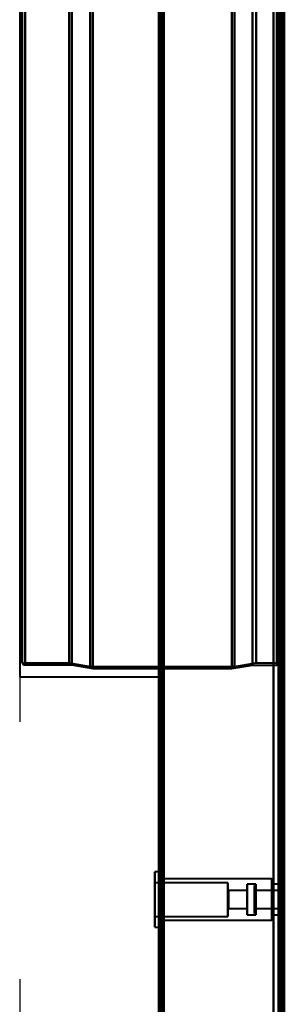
# Model space of a CAD drawing. Header units: millimetres. Extents: x -1352 to 2139, y -120 to 1210.
# Tile 24 of 87: x -780 to -704, y 586 to 869. Entities that reach past the tile are written whole.
import ezdxf

# ---------------------------------------------------------------- set-up
doc = ezdxf.new("R2010")
doc.units = ezdxf.units.MM
doc.layers.add('A-GENM', color=13, linetype='Continuous', lineweight=40)
doc.layers.add('G-IMPT', color=8, linetype='Continuous', lineweight=40)

# ---------------------------------------------------------------- blocks, each defined once
blk = doc.blocks.new('Maintenance r21 - Maintenance r21-762144-Avant')
at = {"layer": 'A-GENM'}
for p, q in [((-740, 1138), (-740, 0)), ((-740, 0), (-740, 1138))]:
    blk.add_line(p, q, dxfattribs=at)
blk = doc.blocks.new('Souche connecteur circulaire R23 - Souche connecteur circulaire R23-762143-Avant')
at = {"layer": 'A-GENM'}
for p, q in [((-740, 1080), (-780, 1080)), ((-780, 1080), (-780, 880)), ((-740, 880), (-740, 1080)), ((-780, 880), (-780, 680)), ((-740, 680), (-740, 880)), ((-780, 680), (-740, 680))]:
    blk.add_line(p, q, dxfattribs=at)
blk = doc.blocks.new('NEXA 2000 CALQUES_dwg-762145-Avant')
at = {"layer": 'G-IMPT'}
for p, q in [((-740, 1137.77), (-740, 128.97)), ((-705, 129.47), (-705, 1102.27)), ((-704.5, 1102.27), (-704.5, 129.47)), ((-740, 682.37), (-740, 1084.37)), ((-740, 682.37), (-740, 1084.37)), ((-739.5, 1084.37), (-739.5, 682.37)), ((-739.5, 1084.37), (-739.5, 682.37)), ((-706, 683.37), (-706, 1083.37)), ((-705, 1084.37), (-705, 682.37)), ((-704.3, 1082.75), (-704.3, 684)), ((-704.3, 1082.75), (-704.3, 684)), ((-740, 943.07), (-740, 288.67)), ((-779.3, 883.37), (-779.3, 684)), ((-779.3, 684), (-779.3, 883.37)), ((-778.39, 883.37), (-778.39, 683.41)), ((-778.39, 683.41), (-778.39, 883.37)), ((-765.77, 883.37), (-765.77, 684)), ((-765.77, 684), (-765.77, 883.37)), ((-765, 883.37), (-765, 683.41)), ((-765, 683.41), (-765, 883.37)), ((-759.77, 883.37), (-759.77, 682.96)), ((-759.77, 682.96), (-759.77, 883.37)), ((-759, 883.37), (-759, 682.37)), ((-759, 682.37), (-759, 883.37)), ((-740, 883.37), (-740, 682.37)), ((-739.5, 682.37), (-739.5, 883.37)), ((-719, 682.37), (-719, 883.37)), ((-719, 883.37), (-719, 682.37)), ((-718.2, 883.37), (-718.2, 682.96)), ((-718.2, 682.96), (-718.2, 883.37)), ((-713, 683.37), (-713, 883.37)), ((-713, 883.37), (-713, 683.37)), ((-711.99, 684), (-711.99, 883.37)), ((-711.99, 883.37), (-711.99, 684)), ((-706, 683.37), (-706, 883.37)), ((-706, 883.37), (-706, 683.37)), ((-705.5, 883.37), (-705.5, 682.37)), ((-705.5, 682.37), (-705.5, 883.37)), ((-705, 667.37), (-705, 883.37)), ((-705, 883.37), (-705, 682.37)), ((-705, 682.37), (-705, 883.37)), ((-705, 883.37), (-705, 667.37)), ((-704.3, 684), (-704.3, 883.37)), ((-704.3, 684), (-704.3, 883.37)), ((-704.3, 667.37), (-704.3, 883.37)), ((-704.3, 883.37), (-704.3, 667.37)), ((-705, 759.47), (-705.5, 759.47)), ((-705.5, 759.47), (-705.5, 757.87)), ((-705.5, 757.87), (-705.5, 759.47)), ((-705.5, 757.87), (-705.5, 756.27)), ((-705.5, 756.27), (-705.5, 757.87)), ((-705, 757.87), (-705, 759.47)), ((-705, 759.47), (-705, 757.87)), ((-705, 756.27), (-705, 757.87)), ((-705, 757.87), (-705, 756.27)), ((-705.5, 756.27), (-705, 756.27)), ((-705, 744.47), (-705.5, 744.47)), ((-705.5, 744.47), (-705.5, 742.87)), ((-705.5, 742.87), (-705.5, 744.47)), ((-705, 742.87), (-705, 744.47)), ((-705, 744.47), (-705, 742.87)), ((-705.5, 742.87), (-705.5, 741.27)), ((-705.5, 741.27), (-705.5, 742.87)), ((-705.5, 741.27), (-705, 741.27)), ((-705, 741.27), (-705, 742.87)), ((-705, 742.87), (-705, 741.27)), ((-705, 729.47), (-705.5, 729.47)), ((-705.5, 729.47), (-705.5, 727.87)), ((-705.5, 727.87), (-705.5, 729.47)), ((-705, 727.87), (-705, 729.47)), ((-705, 729.47), (-705, 727.87)), ((-705.5, 727.87), (-705.5, 726.27)), ((-705.5, 726.27), (-705.5, 727.87)), ((-705.5, 726.27), (-705, 726.27)), ((-705, 726.27), (-705, 727.87)), ((-705, 727.87), (-705, 726.27)), ((-779.3, 684), (-765.77, 684)), ((-778.39, 683.41), (-765, 683.41)), ((-765.77, 684), (-759.77, 682.96)), ((-765, 683.41), (-759, 682.37)), ((-719, 682.37), (-713, 683.37)), ((-718.2, 682.96), (-711.99, 684)), ((-713, 683.37), (-706, 683.37)), ((-711.99, 684), (-704.3, 684)), ((-759.77, 682.96), (-718.2, 682.96)), ((-759, 682.37), (-740, 682.37)), ((-739.5, 682.37), (-719, 682.37)), ((-705.5, 682.37), (-705, 682.37)), ((-705, 676.12), (-705.5, 676.12)), ((-705.5, 676.12), (-705.5, 672.87)), ((-705.5, 672.87), (-705.5, 676.12)), ((-705, 672.87), (-705, 676.12)), ((-705, 676.12), (-705, 672.87)), ((-705.5, 672.87), (-705.5, 669.62)), ((-705.5, 669.62), (-705.5, 672.87)), ((-705, 669.62), (-705, 672.87)), ((-705, 672.87), (-705, 669.62)), ((-705.5, 669.62), (-705, 669.62)), ((-705, 667.37), (-704.3, 667.37)), ((-740, 623.82), (-741.1, 623.82)), ((-741.1, 623.82), (-741.1, 612.83)), ((-741.1, 612.83), (-741.1, 623.82)), ((-740, 623.82), (-740, 612.83)), ((-740, 612.83), (-740, 623.82)), ((-739.5, 621.87), (-740, 621.87)), ((-740, 621.87), (-740, 615.87)), ((-707.5, 621.82), (-740, 621.82)), ((-740, 613.59), (-740, 621.82)), ((-739.5, 615.87), (-739.5, 621.87)), ((-739.5, 621.87), (-739.5, 615.87)), ((-707.1, 621.42), (-707.5, 621.82)), ((-707.5, 613.59), (-707.5, 621.82)), ((-707.5, 621.82), (-707.5, 613.59)), ((-707.1, 613.75), (-707.1, 621.42)), ((-707.1, 621.42), (-707.1, 613.75)), ((-705, 623.47), (-705.5, 623.47)), ((-705, 623.47), (-705.5, 623.47)), ((-705, 623.47), (-705.5, 623.47)), ((-705, 623.47), (-705.5, 623.47)), ((-705.5, 623.47), (-705.5, 621.87)), ((-705.5, 623.47), (-705.5, 621.87)), ((-705.5, 623.47), (-705.5, 621.87)), ((-705.5, 623.47), (-705.5, 621.87)), ((-705.5, 621.87), (-705.5, 623.47)), ((-705.5, 621.87), (-705.5, 623.47)), ((-705.5, 621.87), (-705.5, 623.47)), ((-705.5, 621.87), (-705.5, 623.47)), ((-705, 621.87), (-705.5, 621.87)), ((-705.5, 621.87), (-705.5, 620.27)), ((-705.5, 621.87), (-705.5, 620.27)), ((-705.5, 621.87), (-705.5, 620.27)), ((-705.5, 621.87), (-705.5, 620.27)), ((-705.5, 621.87), (-705.5, 615.87)), ((-705.5, 615.87), (-705.5, 621.87)), ((-705.5, 620.27), (-705.5, 621.87)), ((-705.5, 620.27), (-705.5, 621.87)), ((-705.5, 620.27), (-705.5, 621.87)), ((-705.5, 620.27), (-705.5, 621.87)), ((-705, 621.87), (-705, 623.47)), ((-705, 621.87), (-705, 623.47)), ((-705, 621.87), (-705, 623.47)), ((-705, 621.87), (-705, 623.47)), ((-705, 623.47), (-705, 621.87)), ((-705, 623.47), (-705, 621.87)), ((-705, 623.47), (-705, 621.87)), ((-705, 623.47), (-705, 621.87)), ((-705, 621.87), (-705, 615.87)), ((-705, 620.27), (-705, 621.87)), ((-705, 620.27), (-705, 621.87)), ((-705, 620.27), (-705, 621.87)), ((-705, 620.27), (-705, 621.87)), ((-705, 615.87), (-705, 621.87)), ((-705, 621.87), (-705, 620.27)), ((-705, 621.87), (-705, 620.27)), ((-705, 621.87), (-705, 620.27)), ((-705, 621.87), (-705, 620.27)), ((-720.1, 620.72), (-741.1, 620.72)), ((-741.1, 620.72), (-741.1, 614.01)), ((-741.1, 614.01), (-741.1, 620.72)), ((-741.1, 618.92), (-741.1, 607.92)), ((-741.1, 607.92), (-741.1, 618.92)), ((-740, 618.92), (-740, 607.92)), ((-740, 607.92), (-740, 618.92)), ((-740, 609.92), (-740, 618.15)), ((-720.1, 620.72), (-720.1, 614.01)), ((-720.1, 614.01), (-720.1, 620.72)), ((-719.9, 618.42), (-720.1, 618.62)), ((-720.1, 618.62), (-720.1, 614.82)), ((-720.1, 614.82), (-720.1, 618.62)), ((-714.6, 618.42), (-719.9, 618.42)), ((-719.9, 618.42), (-719.9, 614.9)), ((-719.9, 614.9), (-719.9, 618.42)), ((-712.1, 620.32), (-714.6, 620.32)), ((-714.6, 620.32), (-714.6, 614.17)), ((-714.6, 614.17), (-714.6, 620.32)), ((-714.6, 618.42), (-714.6, 614.9)), ((-714.6, 614.9), (-714.6, 618.42)), ((-712.1, 620.32), (-712.5, 619.92)), ((-712.5, 619.92), (-712.5, 615.87)), ((-712.5, 615.87), (-712.5, 619.92)), ((-712.3, 618.42), (-712.5, 618.62)), ((-712.5, 618.62), (-712.5, 615.87)), ((-712.5, 615.87), (-712.5, 618.62)), ((-705, 618.42), (-712.3, 618.42)), ((-712.3, 618.42), (-712.3, 616.85)), ((-712.3, 618.42), (-712.3, 618.23)), ((-712.3, 615.87), (-712.3, 618.42)), ((-712.3, 618.23), (-712.3, 614.9)), ((-712.3, 615.87), (-712.3, 618.23)), ((-712.1, 620.32), (-712.1, 615.87)), ((-712.1, 615.87), (-712.1, 620.32)), ((-707.5, 609.92), (-707.5, 618.15)), ((-707.5, 618.15), (-707.5, 609.92)), ((-705, 620.32), (-707.1, 620.32)), ((-707.1, 614.17), (-707.1, 620.32)), ((-707.1, 620.32), (-707.1, 614.17)), ((-705.5, 620.27), (-705, 620.27)), ((-705.5, 620.27), (-705, 620.27)), ((-705.5, 620.27), (-705, 620.27)), ((-705.5, 620.27), (-705, 620.27)), ((-705, 620.32), (-705, 614.17)), ((-705, 615.87), (-705, 620.32)), ((-705, 618.42), (-705, 615.87)), ((-705, 614.9), (-705, 618.42)), ((-741.1, 617.73), (-741.1, 611.02)), ((-741.1, 611.02), (-741.1, 617.73)), ((-740, 615.87), (-740, 609.87)), ((-739.5, 609.87), (-739.5, 615.87)), ((-739.5, 615.87), (-739.5, 609.87)), ((-720.1, 617.73), (-720.1, 611.02)), ((-720.1, 611.02), (-720.1, 617.73)), ((-720.1, 616.93), (-720.1, 613.12)), ((-720.1, 613.12), (-720.1, 616.93)), ((-719.9, 616.85), (-719.9, 613.32)), ((-719.9, 613.32), (-719.9, 616.85)), ((-714.6, 617.58), (-714.6, 611.42)), ((-714.6, 611.42), (-714.6, 617.58)), ((-714.6, 616.85), (-714.6, 613.32)), ((-714.6, 613.32), (-714.6, 616.85)), ((-712.5, 615.87), (-712.5, 613.12)), ((-712.5, 615.87), (-712.5, 611.82)), ((-712.5, 613.12), (-712.5, 615.87)), ((-712.5, 611.82), (-712.5, 615.87)), ((-712.3, 616.85), (-712.3, 613.32)), ((-712.3, 613.32), (-712.3, 615.87)), ((-712.1, 611.42), (-712.1, 617.58)), ((-712.1, 615.87), (-712.1, 611.42)), ((-712.1, 614.17), (-712.1, 615.87)), ((-707.1, 610.32), (-707.1, 618)), ((-707.1, 618), (-707.1, 610.32)), ((-707.1, 611.42), (-707.1, 617.58)), ((-707.1, 617.58), (-707.1, 611.42)), ((-705.5, 615.87), (-705.5, 609.87)), ((-705.5, 609.87), (-705.5, 615.87)), ((-704, 617.97), (-705, 617.97)), ((-705, 617.97), (-705, 615.87)), ((-705, 615.87), (-705, 617.97)), ((-705, 617.58), (-705, 615.87)), ((-705, 615.87), (-705, 616.85)), ((-705, 615.87), (-705, 613.77)), ((-705, 615.87), (-705, 613.32)), ((-705, 613.77), (-705, 615.87)), ((-705, 613.32), (-705, 615.87)), ((-705, 615.87), (-705, 611.42)), ((-705, 615.87), (-705, 609.87)), ((-705, 611.42), (-705, 615.87)), ((-705, 609.87), (-705, 615.87)), ((-704, 617.97), (-704, 615.87)), ((-704, 615.87), (-704, 617.97)), ((-704, 615.87), (-704, 613.77)), ((-704, 613.77), (-704, 615.87)), ((-720.1, 613.12), (-719.9, 613.32)), ((-719.9, 613.32), (-714.6, 613.32)), ((-712.5, 613.12), (-712.3, 613.32)), ((-712.3, 613.32), (-705, 613.32)), ((-705, 613.77), (-704, 613.77)), ((-741.1, 611.02), (-720.1, 611.02)), ((-740, 609.92), (-707.5, 609.92)), ((-740, 609.87), (-739.5, 609.87)), ((-714.6, 611.42), (-712.1, 611.42)), ((-712.5, 611.82), (-712.1, 611.42)), ((-707.5, 609.92), (-707.1, 610.32)), ((-707.1, 611.42), (-705, 611.42)), ((-705.5, 609.87), (-705, 609.87)), ((-741.1, 607.92), (-740, 607.92)), ((-705, 604.12), (-705.5, 604.12)), ((-705.5, 604.12), (-705.5, 600.87)), ((-705.5, 600.87), (-705.5, 604.12)), ((-705, 600.87), (-705, 604.12)), ((-705, 604.12), (-705, 600.87)), ((-705.5, 600.87), (-705.5, 597.62)), ((-705.5, 597.62), (-705.5, 600.87)), ((-705, 597.62), (-705, 600.87)), ((-705, 600.87), (-705, 597.62)), ((-704.3, 599.37), (-705, 599.37)), ((-705, 383.37), (-705, 599.37)), ((-705, 599.37), (-705, 383.37)), ((-704.3, 383.37), (-704.3, 599.37)), ((-704.3, 599.37), (-704.3, 383.37)), ((-705.5, 597.62), (-705, 597.62))]:
    blk.add_line(p, q, dxfattribs=at)
at = {"layer": 'G-IMPT', "flags": 128}
for points in [[(-740, 1137.77), (-740, 885.57), (-740, 633.37), (-740, 381.17), (-740, 128.97)], [(-740, 128.97), (-740, 381.17), (-740, 633.37), (-740, 885.57), (-740, 1137.77)], [(-739.5, 1137.77), (-739.5, 885.57), (-739.5, 633.37), (-739.5, 381.17), (-739.5, 128.97)], [(-739.5, 129.47), (-739.5, 381.42), (-739.5, 633.37), (-739.5, 885.32), (-739.5, 1137.27)], [(-739.5, 1137.27), (-739.5, 885.32), (-739.5, 633.37), (-739.5, 381.42), (-739.5, 129.47)], [(-739.5, 129.47), (-739.5, 381.42), (-739.5, 633.37), (-739.5, 885.32), (-739.5, 1137.27)], [(-739.5, 1137.27), (-739.5, 885.32), (-739.5, 633.37), (-739.5, 381.42), (-739.5, 129.47)], [(-739.5, 129.47), (-739.5, 381.42), (-739.5, 633.37), (-739.5, 885.32), (-739.5, 1137.27)], [(-739.5, 1137.27), (-739.5, 885.32), (-739.5, 633.37), (-739.5, 381.42), (-739.5, 129.47)], [(-739.4, 128.97), (-739.4, 381.17), (-739.4, 633.37), (-739.4, 885.57), (-739.4, 1137.77)], [(-739.4, 1137.77), (-739.4, 885.57), (-739.4, 633.37), (-739.4, 381.17), (-739.4, 128.97)], [(-739.4, 128.97), (-739.4, 381.17), (-739.4, 633.37), (-739.4, 885.57), (-739.4, 1137.77)], [(-739, 129.47), (-739, 381.42), (-739, 633.37), (-739, 885.32), (-739, 1137.27)], [(-739, 1137.27), (-739, 885.32), (-739, 633.37), (-739, 381.42), (-739, 129.47)], [(-739, 129.47), (-739, 381.42), (-739, 633.37), (-739, 885.32), (-739, 1137.27)], [(-738.9, 1137.27), (-738.9, 885.32), (-738.9, 633.37), (-738.9, 381.42), (-738.9, 129.47)], [(-738.9, 129.47), (-738.9, 381.42), (-738.9, 633.37), (-738.9, 885.32), (-738.9, 1137.27)], [(-738.9, 1137.27), (-738.9, 885.32), (-738.9, 633.37), (-738.9, 381.42), (-738.9, 129.47)], [(-740, 128.97), (-740, 372.42), (-740, 615.87), (-740, 859.32), (-740, 1102.77)], [(-740, 1102.77), (-740, 859.32), (-740, 615.87), (-740, 372.42), (-740, 128.97)], [(-739.5, 128.97), (-739.5, 372.42), (-739.5, 615.87), (-739.5, 859.32), (-739.5, 1102.77)], [(-739.4, 1102.77), (-739.4, 859.32), (-739.4, 615.87), (-739.4, 372.42), (-739.4, 128.97)], [(-739.4, 128.97), (-739.4, 372.42), (-739.4, 615.87), (-739.4, 859.32), (-739.4, 1102.77)], [(-739.4, 1102.77), (-739.4, 859.32), (-739.4, 615.87), (-739.4, 372.42), (-739.4, 128.97)], [(-738.5, 1102.27), (-738.5, 859.07), (-738.5, 615.87), (-738.5, 372.67), (-738.5, 129.47)], [(-738.5, 129.47), (-738.5, 372.67), (-738.5, 615.87), (-738.5, 859.07), (-738.5, 1102.27)], [(-738.5, 1102.27), (-738.5, 859.07), (-738.5, 615.87), (-738.5, 372.67), (-738.5, 129.47)], [(-738.5, 129.47), (-738.5, 372.67), (-738.5, 615.87), (-738.5, 859.07), (-738.5, 1102.27)], [(-707, 128.97), (-707, 372.42), (-707, 615.87), (-707, 859.32), (-707, 1102.77)], [(-707, 1102.77), (-707, 859.32), (-707, 615.87), (-707, 372.42), (-707, 128.97)], [(-707, 1102.77), (-707, 859.32), (-707, 615.87), (-707, 372.42), (-707, 128.97)], [(-707, 128.97), (-707, 372.42), (-707, 615.87), (-707, 859.32), (-707, 1102.77)], [(-707, 129.47), (-707, 372.67), (-707, 615.87), (-707, 859.07), (-707, 1102.27)], [(-707, 1102.27), (-707, 859.07), (-707, 615.87), (-707, 372.67), (-707, 129.47)], [(-707, 1102.27), (-707, 859.07), (-707, 615.87), (-707, 372.67), (-707, 129.47)], [(-707, 129.47), (-707, 372.67), (-707, 615.87), (-707, 859.07), (-707, 1102.27)], [(-705.6, 129.47), (-705.6, 372.67), (-705.6, 615.87), (-705.6, 859.07), (-705.6, 1102.27)], [(-705.6, 129.47), (-705.6, 372.67), (-705.6, 615.87), (-705.6, 859.07), (-705.6, 1102.27)], [(-705.6, 1102.27), (-705.6, 859.07), (-705.6, 615.87), (-705.6, 372.67), (-705.6, 129.47)], [(-705.6, 1102.27), (-705.6, 859.07), (-705.6, 615.87), (-705.6, 372.67), (-705.6, 129.47)], [(-705.6, 129.47), (-705.6, 372.67), (-705.6, 615.87), (-705.6, 859.07), (-705.6, 1102.27)], [(-705.6, 1102.27), (-705.6, 859.07), (-705.6, 615.87), (-705.6, 372.67), (-705.6, 129.47)], [(-705.5, 1102.27), (-705.5, 859.07), (-705.5, 615.87), (-705.5, 372.67), (-705.5, 129.47)], [(-705.5, 129.47), (-705.5, 372.67), (-705.5, 615.87), (-705.5, 859.07), (-705.5, 1102.27)], [(-705, 128.97), (-705, 372.42), (-705, 615.87), (-705, 859.32), (-705, 1102.77)], [(-705, 1102.77), (-705, 859.32), (-705, 615.87), (-705, 372.42), (-705, 128.97)], [(-705, 129.47), (-705, 372.67), (-705, 615.87), (-705, 859.07), (-705, 1102.27)], [(-705, 1102.27), (-705, 859.07), (-705, 615.87), (-705, 372.67), (-705, 129.47)], [(-705, 1102.27), (-705, 859.07), (-705, 615.87), (-705, 372.67), (-705, 129.47)], [(-705, 129.47), (-705, 372.67), (-705, 615.87), (-705, 859.07), (-705, 1102.27)], [(-705, 1102.27), (-705, 867.05), (-705, 631.82), (-705, 396.6), (-705, 161.37)], [(-705, 161.37), (-705, 396.6), (-705, 631.82), (-705, 867.05), (-705, 1102.27)], [(-704.5, 128.97), (-704.5, 372.42), (-704.5, 615.87), (-704.5, 859.32), (-704.5, 1102.77)], [(-704.5, 129.47), (-704.5, 372.67), (-704.5, 615.87), (-704.5, 859.07), (-704.5, 1102.27)], [(-704.5, 1102.27), (-704.5, 859.07), (-704.5, 615.87), (-704.5, 372.67), (-704.5, 129.47)], [(-704.5, 1102.27), (-704.5, 859.07), (-704.5, 615.87), (-704.5, 372.67), (-704.5, 129.47)], [(-704.5, 129.47), (-704.5, 372.67), (-704.5, 615.87), (-704.5, 859.07), (-704.5, 1102.27)], [(-704.5, 129.47), (-704.5, 372.67), (-704.5, 615.87), (-704.5, 859.07), (-704.5, 1102.27)], [(-704.5, 1102.27), (-704.5, 859.07), (-704.5, 615.87), (-704.5, 372.67), (-704.5, 129.47)], [(-704.4, 1102.77), (-704.4, 859.32), (-704.4, 615.87), (-704.4, 372.42), (-704.4, 128.97)], [(-704.4, 1102.77), (-704.4, 859.32), (-704.4, 615.87), (-704.4, 372.42), (-704.4, 128.97)], [(-704.4, 128.97), (-704.4, 372.42), (-704.4, 615.87), (-704.4, 859.32), (-704.4, 1102.77)], [(-704, 1102.37), (-704, 859.12), (-704, 615.87), (-704, 372.62), (-704, 129.37)], [(-704, 129.37), (-704, 372.62), (-704, 615.87), (-704, 859.12), (-704, 1102.37)], [(-704, 1102.27), (-704, 859.07), (-704, 615.87), (-704, 372.67), (-704, 129.47)], [(-704, 129.47), (-704, 372.67), (-704, 615.87), (-704, 859.07), (-704, 1102.27)], [(-703.9, 1102.27), (-703.9, 867.05), (-703.9, 631.82), (-703.9, 396.6), (-703.9, 161.37)], [(-703.9, 161.37), (-703.9, 396.6), (-703.9, 631.82), (-703.9, 867.05), (-703.9, 1102.27)], [(-740, 288.67), (-740, 452.27), (-740, 615.87), (-740, 779.47), (-740, 943.07)], [(-740, 943.07), (-740, 779.47), (-740, 615.87), (-740, 452.27), (-740, 288.67)], [(-740, 943.07), (-740, 779.47), (-740, 615.87), (-740, 452.27), (-740, 288.67)], [(-740, 288.67), (-740, 452.27), (-740, 615.87), (-740, 779.47), (-740, 943.07)], [(-739.5, 943.07), (-739.5, 779.47), (-739.5, 615.87), (-739.5, 452.27), (-739.5, 288.67)], [(-739.4, 288.67), (-739.4, 452.27), (-739.4, 615.87), (-739.4, 779.47), (-739.4, 943.07)], [(-739.4, 943.07), (-739.4, 779.47), (-739.4, 615.87), (-739.4, 452.27), (-739.4, 288.67)], [(-739.4, 288.67), (-739.4, 452.27), (-739.4, 615.87), (-739.4, 779.47), (-739.4, 943.07)], [(-738.5, 288.67), (-738.5, 452.27), (-738.5, 615.87), (-738.5, 779.47), (-738.5, 943.07)], [(-738.5, 288.67), (-738.5, 452.27), (-738.5, 615.87), (-738.5, 779.47), (-738.5, 943.07)], [(-738.5, 943.07), (-738.5, 779.47), (-738.5, 615.87), (-738.5, 452.27), (-738.5, 288.67)], [(-738.5, 943.07), (-738.5, 779.47), (-738.5, 615.87), (-738.5, 452.27), (-738.5, 288.67)], [(-779.3, 684), (-779.23, 683.87), (-779.06, 683.67), (-778.9, 683.55), (-778.77, 683.48), (-778.57, 683.42), (-778.39, 683.41)], [(-705, 682.37), (-705, 682.41), (-705, 682.45), (-705.01, 682.49), (-705.01, 682.53), (-705.02, 682.57), (-705.03, 682.61), (-705.04, 682.65), (-705.05, 682.69), (-705.06, 682.72), (-705.08, 682.76), (-705.1, 682.8), (-705.11, 682.83), (-705.13, 682.87), (-705.15, 682.9), (-705.17, 682.94), (-705.2, 682.97), (-705.22, 683), (-705.25, 683.03), (-705.28, 683.06), (-705.3, 683.09), (-705.33, 683.12), (-705.36, 683.14), (-705.39, 683.17), (-705.43, 683.19), (-705.46, 683.21), (-705.49, 683.23), (-705.53, 683.25), (-705.56, 683.27), (-705.6, 683.29), (-705.64, 683.3), (-705.68, 683.32), (-705.71, 683.33), (-705.75, 683.34), (-705.79, 683.35), (-705.83, 683.36), (-705.87, 683.36), (-705.91, 683.37), (-705.95, 683.37), (-705.99, 683.37), (-706, 683.37)]]:
    blk.add_lwpolyline(points, dxfattribs=at)

msp = doc.modelspace()

# ---------------------------------------------------------------- linework, layer by layer
at = {"color": 1, "lineweight": 30}
for p, q in [((-780, 680), (-780, 1080)), ((-780, 692.94), (-780, 667.06)), ((-780, 592.94), (-780, 567.06))]:
    msp.add_line(p, q, dxfattribs=at)
at = {"color": 94, "lineweight": 30}
msp.add_line((-780, 1080), (-780, 680), dxfattribs=at)

# ---------------------------------------------------------------- block references
at = {"layer": 'A-GENM'}
for name in ['Maintenance r21 - Maintenance r21-762144-Avant', 'Souche connecteur circulaire R23 - Souche connecteur circulaire R23-762143-Avant']:
    msp.add_blockref(name, (0, 0), dxfattribs=at)
at = {"layer": 'G-IMPT'}
msp.add_blockref('NEXA 2000 CALQUES_dwg-762145-Avant', (0, 0), dxfattribs=at)

doc.saveas('drawing.dxf')
